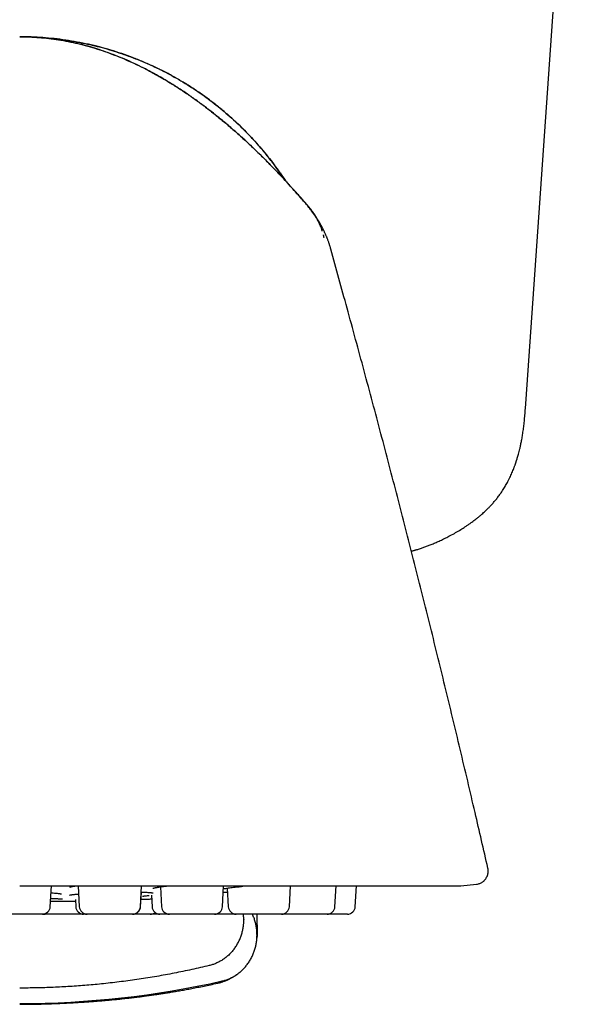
# Model space of a CAD drawing. Header units: millimetres. Extents: x 8 to 692, y 12 to 803.
# Tile 5 of 65: x 393 to 414, y 288 to 326. Entities that reach past the tile are written whole.
import ezdxf

# ---------------------------------------------------------------- set-up
doc = ezdxf.new("R2010")
doc.units = ezdxf.units.MM

msp = doc.modelspace()

# ---------------------------------------------------------------- linework, layer by layer
at = {"color": 7, "linetype": 'Continuous', "lineweight": 30}
for p, q in [((411.86, 310.83), (413.98, 341.15)), ((392.681, 324.939), (392.722, 324.938)), ((392.722, 324.938), (392.706, 324.939)), ((392.722, 324.939), (392.722, 324.939)), ((403.819, 318.245), (403.8, 318.271)), ((410.435, 293.385), (410.435, 293.386)), ((392.681, 292.712), (409.379, 292.712)), ((393.84, 291.923), (393.881, 292.712)), ((394.9, 292.712), (394.942, 291.923)), ((397.259, 291.923), (397.3, 292.712)), ((398.018, 292.676), (398.057, 291.923)), ((400.374, 291.923), (400.416, 292.712)), ((400.555, 292.627), (400.592, 291.923)), ((402.909, 291.923), (402.95, 292.712)), ((404.638, 291.923), (404.679, 292.712)), ((405.407, 291.923), (405.449, 292.712)), ((409.41, 292.714), (410.001, 292.776)), ((410.001, 292.776), (410.001, 292.776)), ((397.267, 291.923), (397.296, 292.476)), ((397.676, 292.359), (397.699, 291.923)), ((393.851, 292.131), (394.447, 292.131)), ((394.792, 292.194), (394.806, 291.923)), ((393.54, 291.639), (391.822, 291.639)), ((393.546, 291.639), (393.551, 291.639)), ((395.362, 291.639), (393.645, 291.639)), ((394.607, 291.639), (394.518, 291.639)), ((394.713, 291.639), (394.624, 291.639)), ((396.824, 291.639), (395.106, 291.639)), ((396.959, 291.639), (395.241, 291.639)), ((395.713, 291.639), (395.709, 291.639)), ((397.635, 291.639), (395.917, 291.639)), ((398.573, 291.639), (396.855, 291.639)), ((396.871, 291.639), (396.867, 291.639)), ((399.717, 291.639), (397.999, 291.639)), ((400.075, 291.639), (398.357, 291.639)), ((401.242, 291.639), (399.524, 291.639)), ((401.43, 291.639), (399.712, 291.639)), ((402.609, 291.639), (400.891, 291.639)), ((401.681, 291.24), (401.681, 291.637)), ((403.586, 291.639), (401.868, 291.639)), ((402.615, 291.639), (402.62, 291.639)), ((404.338, 291.639), (402.62, 291.639)), ((404.849, 291.639), (403.131, 291.639)), ((405.108, 291.639), (403.39, 291.639)), ((401.18, 291.449), (401.181, 291.431)), ((401.681, 291.24), (401.681, 291.219)), ((401.681, 291.219), (401.681, 290.835)), ((401.679, 290.793), (401.68, 290.786)), ((401.681, 290.818), (401.681, 290.865)), ((401.681, 290.848), (401.681, 290.789)), ((401.681, 290.783), (401.681, 290.789)), ((401.681, 290.751), (401.681, 290.783)), ((401.681, 290.751), (401.681, 290.75))]:
    msp.add_line(p, q, dxfattribs=at)
at = {"color": 7, "linetype": 'Continuous', "lineweight": 30, "flags": 128}
for points in [[(392.706, 324.939), (392.693, 324.939), (392.683, 324.939)], [(393.592, 291.644), (393.607, 291.641), (393.645, 291.639)]]:
    msp.add_lwpolyline(points, dxfattribs=at)
at = {"color": 7, "linetype": 'Continuous', "lineweight": 30}
for centre, radius, start, end in [((409.379, 293.012), 0.3, 270, 276), ((393.54, 291.939), 0.3, 270, 357), ((394.447, 293.131), 1, 270, 270.7841), ((392.682, 422.119), 130, 270.78415, 270.93136), ((395.106, 291.939), 0.3, 183, 270), ((395.241, 291.939), 0.3, 183, 270), ((396.959, 291.939), 0.3, 270, 357), ((396.968, 291.939), 0.3, 270, 357), ((397.999, 291.939), 0.3, 183, 270), ((398.357, 291.939), 0.3, 183, 270), ((400.075, 291.939), 0.3, 270, 357), ((400.891, 291.939), 0.3, 183, 270), ((402.609, 291.939), 0.3, 270, 357), ((404.338, 291.939), 0.3, 270, 357), ((405.108, 291.939), 0.3, 270, 357), ((397.635, 291.939), 0.3, 270, 307.3264), ((392.681, 323.215), 34.966, 270, 282.6947)]:
    msp.add_arc(centre, radius, start, end, dxfattribs=at)
for points, knots in [([(402.99, 319.22), (402.864, 319.359), (402.612, 319.635), (402.224, 320.041), (401.828, 320.44), (401.423, 320.831), (401.008, 321.212), (400.614, 321.557), (400.243, 321.866), (399.896, 322.142), (399.542, 322.409), (399.182, 322.669), (398.814, 322.918), (398.458, 323.147), (398.114, 323.354), (397.783, 323.541), (397.448, 323.719), (397.106, 323.888), (396.76, 324.047), (396.409, 324.194), (396.052, 324.33), (395.704, 324.45), (395.364, 324.554), (395.033, 324.644), (394.7, 324.722), (394.364, 324.789), (394.027, 324.844), (393.691, 324.886), (393.355, 324.916), (393.018, 324.935), (392.794, 324.938), (392.681, 324.939)], [0, 0, 0, 0, 0.046664, 0.093332, 0.14001, 0.186698, 0.233383, 0.280054, 0.316715, 0.353368, 0.390018, 0.426674, 0.463338, 0.500005, 0.531255, 0.562506, 0.59376, 0.625013, 0.656263, 0.687509, 0.718759, 0.750013, 0.778015, 0.806013, 0.834009, 0.862004, 0.890003, 0.917503, 0.945003, 0.972501, 1, 1, 1, 1]), ([(392.73, 324.939), (392.731, 324.939), (392.736, 324.939), (392.747, 324.939), (392.762, 324.939), (392.778, 324.938), (392.796, 324.938), (392.816, 324.938), (392.836, 324.938), (392.859, 324.937), (392.881, 324.937), (392.902, 324.936), (392.922, 324.936), (392.941, 324.935), (392.959, 324.935), (392.976, 324.934), (392.993, 324.934), (393.011, 324.933), (393.028, 324.932), (393.039, 324.932), (393.043, 324.932)], [0, 0, 0, 0, 0.041027, 0.171744, 0.29248, 0.403264, 0.504133, 0.593597, 0.673606, 0.744249, 0.805655, 0.846144, 0.881573, 0.912133, 0.932039, 0.949567, 0.964997, 0.97874, 0.991374, 1, 1, 1, 1]), ([(392.73, 324.938), (392.837, 324.937), (393.066, 324.934), (393.419, 324.912), (393.787, 324.876), (394.156, 324.825), (394.524, 324.759), (394.893, 324.679), (395.261, 324.584), (395.63, 324.474), (395.998, 324.35), (396.367, 324.211), (396.735, 324.058), (397.103, 323.89), (397.472, 323.708), (397.837, 323.512), (398.2, 323.304), (398.561, 323.082), (398.922, 322.847), (399.283, 322.598), (399.643, 322.335), (400.004, 322.057), (400.364, 321.766), (400.731, 321.456), (401.103, 321.126), (401.481, 320.776), (401.858, 320.41), (402.236, 320.029), (402.611, 319.637), (402.856, 319.367), (402.978, 319.233)], [0, 0, 0, 0, 0.0264559, 0.0570134, 0.0876639, 0.1184545, 0.1494315, 0.1806408, 0.2121267, 0.2439329, 0.2761014, 0.308673, 0.341687, 0.375181, 0.4091911, 0.4437518, 0.4781872, 0.5132124, 0.5488554, 0.5851426, 0.6220993, 0.6597493, 0.6981151, 0.737218, 0.7789952, 0.8216253, 0.8651287, 0.9095246, 0.9548313, 1, 1, 1, 1]), ([(402.732, 319.502), (402.715, 319.527), (402.621, 319.676), (402.435, 319.94), (402.174, 320.291), (401.899, 320.632), (401.612, 320.963), (401.313, 321.283), (401.003, 321.592), (400.682, 321.889), (400.35, 322.174), (400.008, 322.448), (399.656, 322.708), (399.295, 322.956), (398.926, 323.19), (398.548, 323.411), (398.162, 323.618), (397.769, 323.81), (397.369, 323.988), (396.963, 324.152), (396.551, 324.301), (396.134, 324.434), (395.713, 324.553), (395.287, 324.655), (394.858, 324.742), (394.426, 324.814), (393.992, 324.87), (393.556, 324.909), (393.227, 324.93), (393.044, 324.933), (393.007, 324.933)], [0, 0, 0, 0, 0.0078911, 0.0456812, 0.0834716, 0.1212615, 0.1590504, 0.1968382, 0.2346251, 0.2724121, 0.3101991, 0.3479861, 0.3857726, 0.4235584, 0.4613433, 0.4991279, 0.5369127, 0.574698, 0.6124837, 0.6502695, 0.6880553, 0.725841, 0.7636273, 0.8014147, 0.8392034, 0.876993, 0.914783, 0.952573, 0.9903624, 1, 1, 1, 1]), ([(393.261, 324.921), (393.323, 324.919), (393.64, 324.91), (394.21, 324.847), (394.966, 324.728), (395.714, 324.558), (396.448, 324.341), (397.168, 324.077), (397.869, 323.769), (398.549, 323.416), (399.206, 323.021), (399.836, 322.585), (400.437, 322.109), (401.006, 321.596), (401.542, 321.049), (402.04, 320.466), (402.431, 319.958), (402.641, 319.633), (402.712, 319.524)], [0, 0, 0, 0, 0.0164748, 0.0842532, 0.1520311, 0.2198058, 0.2875771, 0.355348, 0.4231188, 0.4908883, 0.5586572, 0.6264283, 0.6942012, 0.7619742, 0.8297476, 0.8975244, 0.9653035, 1, 1, 1, 1]), ([(402.823, 319.402), (402.822, 319.404), (402.818, 319.409), (402.812, 319.419), (402.803, 319.432), (402.794, 319.445), (402.786, 319.457), (402.778, 319.469), (402.769, 319.482), (402.76, 319.495), (402.749, 319.511), (402.738, 319.527), (402.725, 319.545), (402.712, 319.564), (402.699, 319.582), (402.686, 319.601), (402.669, 319.625), (402.652, 319.649), (402.636, 319.671), (402.623, 319.691), (402.607, 319.713), (402.595, 319.73), (402.584, 319.744), (402.576, 319.755), (402.571, 319.763), (402.567, 319.767), (402.565, 319.769), (402.566, 319.769), (402.566, 319.768)], [0, 0, 0, 0, 0.041848, 0.121004, 0.196872, 0.269454, 0.324179, 0.376879, 0.427554, 0.475727, 0.521003, 0.563393, 0.602911, 0.63957, 0.666383, 0.692494, 0.721059, 0.752315, 0.770318, 0.789112, 0.808959, 0.831625, 0.857536, 0.886772, 0.917432, 0.95113, 0.98789, 1, 1, 1, 1]), ([(402.566, 319.768), (402.566, 319.767), (402.567, 319.765), (402.571, 319.758), (402.577, 319.749), (402.585, 319.737), (402.594, 319.722), (402.603, 319.708), (402.612, 319.694), (402.619, 319.682), (402.627, 319.671), (402.634, 319.659), (402.641, 319.649), (402.647, 319.639), (402.653, 319.629), (402.66, 319.619), (402.666, 319.609), (402.671, 319.6), (402.677, 319.592), (402.682, 319.585), (402.686, 319.578), (402.69, 319.572), (402.692, 319.568), (402.694, 319.566), (402.694, 319.565), (402.695, 319.563), (402.697, 319.561), (402.7, 319.557), (402.704, 319.551), (402.709, 319.543), (402.715, 319.534), (402.722, 319.523), (402.73, 319.51), (402.738, 319.498), (402.743, 319.49), (402.746, 319.486)], [0, 0, 0, 0, 0.063275, 0.131129, 0.203577, 0.280628, 0.36229, 0.448569, 0.499016, 0.550888, 0.601101, 0.647622, 0.690451, 0.72959, 0.76504, 0.800657, 0.831569, 0.857779, 0.879294, 0.896126, 0.9083, 0.915888, 0.918055, 0.918795, 0.919103, 0.919388, 0.92056, 0.921961, 0.925787, 0.931245, 0.938447, 0.950844, 0.966481, 0.985382, 1, 1, 1, 1]), ([(404.332, 317.319), (404.326, 317.333), (404.306, 317.382), (404.271, 317.464), (404.226, 317.561), (404.184, 317.648), (404.144, 317.724), (404.108, 317.79), (404.076, 317.846), (404.048, 317.893), (404.022, 317.936), (403.997, 317.976), (403.974, 318.013), (403.951, 318.047), (403.927, 318.085), (403.896, 318.131), (403.859, 318.184), (403.814, 318.246), (403.763, 318.315), (403.707, 318.389), (403.654, 318.457), (403.603, 318.521), (403.556, 318.579), (403.51, 318.634), (403.464, 318.689), (403.42, 318.739), (403.381, 318.785), (403.347, 318.824), (403.318, 318.857), (403.294, 318.884), (403.274, 318.906), (403.251, 318.932), (403.224, 318.962), (403.196, 318.994), (403.172, 319.02), (403.152, 319.042), (403.136, 319.059), (403.123, 319.074), (403.112, 319.086), (403.102, 319.097), (403.094, 319.106), (403.084, 319.116), (403.071, 319.13), (403.057, 319.146), (403.041, 319.163), (403.024, 319.182), (403.007, 319.201), (402.995, 319.214), (402.99, 319.22), (402.99, 319.22)], [0, 0, 0, 0, 0.0188546, 0.0683056, 0.1127129, 0.1521306, 0.1866171, 0.2162293, 0.2410267, 0.2610816, 0.2765061, 0.2933562, 0.3075461, 0.3194036, 0.3333894, 0.35105, 0.3723902, 0.3955734, 0.4228123, 0.4506478, 0.4794505, 0.5018889, 0.5251743, 0.5488757, 0.5704938, 0.5918812, 0.6103452, 0.6259791, 0.6389334, 0.6499167, 0.6592279, 0.6677499, 0.6813353, 0.6954106, 0.7116504, 0.7311762, 0.7496171, 0.7707832, 0.7948078, 0.8217821, 0.8515708, 0.8865938, 0.916852, 0.9424383, 0.9635084, 0.980342, 0.9934874, 0.9990232, 1, 1, 1, 1]), ([(402.991, 319.218), (402.994, 319.216), (403.001, 319.207), (403.01, 319.197), (403.017, 319.19), (403.019, 319.188)], [0, 0, 0, 0, 0.249259, 0.841095, 1, 1, 1, 1]), ([(403.527, 318.609), (403.476, 318.669), (403.362, 318.802), (403.184, 319.003), (403.057, 319.145), (402.994, 319.216)], [0, 0, 0, 0, 0.292453, 0.648803, 1, 1, 1, 1]), ([(403.033, 319.172), (403.033, 319.172), (403.035, 319.17), (403.037, 319.168), (403.038, 319.166), (403.041, 319.163), (403.044, 319.159), (403.049, 319.154), (403.055, 319.148), (403.062, 319.14), (403.07, 319.131), (403.078, 319.122), (403.085, 319.113), (403.092, 319.106), (403.097, 319.1), (403.102, 319.095), (403.103, 319.093), (403.104, 319.092)], [0, 0, 0, 0, 0.115509, 0.229355, 0.341218, 0.445862, 0.541461, 0.644264, 0.734111, 0.811067, 0.875236, 0.926801, 0.952784, 0.974141, 0.991169, 0.995981, 1, 1, 1, 1]), ([(403.122, 319.073), (403.132, 319.061), (403.162, 319.027), (403.215, 318.968), (403.257, 318.92), (403.28, 318.894), (403.28, 318.894)], [0, 0, 0, 0, 0.195501, 0.567625, 0.994692, 1, 1, 1, 1]), ([(403.951, 318.047), (403.952, 318.047), (403.953, 318.046), (403.949, 318.054), (403.942, 318.067), (403.934, 318.082), (403.926, 318.096), (403.917, 318.111), (403.907, 318.127), (403.897, 318.143), (403.887, 318.159), (403.875, 318.176), (403.863, 318.194), (403.851, 318.213), (403.838, 318.232), (403.823, 318.253), (403.808, 318.275), (403.793, 318.296), (403.772, 318.324), (403.745, 318.361), (403.71, 318.407), (403.668, 318.459), (403.623, 318.515), (403.573, 318.574), (403.522, 318.633), (403.457, 318.708), (403.377, 318.797), (403.292, 318.889), (403.222, 318.966), (403.183, 319.008), (403.165, 319.027)], [0, 0, 0, 0, 0.030349, 0.104299, 0.182894, 0.234393, 0.283813, 0.328587, 0.368747, 0.40434, 0.435436, 0.462144, 0.484637, 0.503209, 0.51838, 0.531092, 0.542205, 0.55432, 0.567905, 0.589627, 0.618638, 0.647692, 0.681645, 0.71857, 0.754717, 0.789973, 0.856547, 0.919452, 0.964319, 1, 1, 1, 1]), ([(403.769, 318.313), (403.769, 318.313), (403.769, 318.313), (403.77, 318.312), (403.771, 318.311), (403.774, 318.307), (403.779, 318.299), (403.789, 318.286), (403.803, 318.267), (403.813, 318.253), (403.819, 318.245)], [0, 0, 0, 0, 0.002127, 0.006433, 0.024434, 0.089408, 0.193281, 0.392494, 0.661312, 1, 1, 1, 1]), ([(403.819, 318.245), (403.824, 318.237), (403.835, 318.222), (403.849, 318.202), (403.86, 318.187), (403.867, 318.176), (403.872, 318.169), (403.875, 318.165), (403.876, 318.162), (403.877, 318.161), (403.877, 318.161), (403.877, 318.161), (403.877, 318.161), (403.877, 318.161), (403.877, 318.161), (403.877, 318.161), (403.877, 318.161), (403.877, 318.161)], [0, 0, 0, 0, 0.302805, 0.55091, 0.744133, 0.852958, 0.930827, 0.977805, 0.989855, 0.993166, 0.994245, 0.994686, 0.995094, 0.995504, 0.995951, 0.997049, 1, 1, 1, 1]), ([(404.157, 317.558), (404.153, 317.573), (404.136, 317.633), (404.097, 317.737), (404.035, 317.883), (403.961, 318.026), (403.899, 318.12), (403.872, 318.162)], [0, 0, 0, 0, 0.066928, 0.280883, 0.493716, 0.776275, 1, 1, 1, 1]), ([(404.004, 317.955), (404.004, 317.955), (404.004, 317.955), (404.004, 317.954), (404.005, 317.954), (404.005, 317.953), (404.005, 317.952), (404.006, 317.951), (404.006, 317.95), (404.007, 317.949), (404.007, 317.948), (404.008, 317.947), (404.008, 317.947), (404.008, 317.947), (404.008, 317.947), (404.008, 317.947), (404.008, 317.947), (404.008, 317.946), (404.008, 317.946), (404.008, 317.946), (404.008, 317.946), (404.009, 317.945), (404.009, 317.944), (404.01, 317.943), (404.011, 317.941), (404.012, 317.939), (404.014, 317.936), (404.016, 317.933), (404.019, 317.93), (404.021, 317.927), (404.022, 317.925), (404.022, 317.924)], [0, 0, 0, 0, 0.127574, 0.219127, 0.297268, 0.362005, 0.401765, 0.433995, 0.458702, 0.475906, 0.48567, 0.486987, 0.487893, 0.488221, 0.488365, 0.488501, 0.488635, 0.488775, 0.48909, 0.48948, 0.489963, 0.492036, 0.495116, 0.508405, 0.537775, 0.580528, 0.636688, 0.741147, 0.85724, 0.96671, 1, 1, 1, 1]), ([(404.192, 317.427), (404.193, 317.421), (404.195, 317.411), (404.201, 317.381), (404.206, 317.35), (404.21, 317.325), (404.211, 317.319)], [0, 0, 0, 0, 0.307788, 0.607197, 0.900042, 1, 1, 1, 1]), ([(404.482, 316.875), (404.476, 316.898), (404.466, 316.933), (404.452, 316.98), (404.441, 317.015), (404.43, 317.049), (404.42, 317.082), (404.409, 317.115), (404.396, 317.154), (404.38, 317.197), (404.363, 317.244), (404.347, 317.285), (404.338, 317.309), (404.333, 317.319)], [0, 0, 0, 0, 0.125476, 0.184037, 0.240264, 0.295472, 0.35192, 0.412453, 0.478899, 0.598978, 0.735724, 0.886854, 1, 1, 1, 1]), ([(410.436, 293.386), (410.276, 294.089), (409.931, 295.594), (409.388, 297.898), (408.811, 300.299), (408.222, 302.697), (407.621, 305.093), (407.008, 307.485), (406.383, 309.875), (405.746, 312.261), (405.112, 314.595), (404.683, 316.133), (404.476, 316.877)], [0, 0, 0, 0, 0.089256, 0.191164, 0.293067, 0.394967, 0.496862, 0.598754, 0.700641, 0.802525, 0.904405, 1, 1, 1, 1]), ([(407.536, 305.417), (407.546, 305.42), (407.57, 305.426), (407.605, 305.435), (407.641, 305.445), (407.677, 305.455), (407.723, 305.468), (407.779, 305.485), (407.844, 305.506), (407.934, 305.536), (408.046, 305.576), (408.183, 305.627), (408.326, 305.685), (408.477, 305.749), (408.635, 305.82), (408.797, 305.897), (408.975, 305.987), (409.164, 306.089), (409.358, 306.202), (409.517, 306.301), (409.643, 306.385), (409.739, 306.452), (409.828, 306.515), (409.907, 306.574), (409.974, 306.626), (410.031, 306.671), (410.081, 306.712), (410.13, 306.753), (410.184, 306.799), (410.244, 306.852), (410.311, 306.912), (410.383, 306.98), (410.462, 307.058), (410.546, 307.145), (410.635, 307.243), (410.727, 307.351), (410.819, 307.468), (410.917, 307.602), (411.016, 307.749), (411.111, 307.907), (411.186, 308.043), (411.245, 308.158), (411.29, 308.251), (411.331, 308.342), (411.37, 308.431), (411.404, 308.516), (411.432, 308.587), (411.452, 308.643), (411.467, 308.683), (411.479, 308.718), (411.489, 308.746), (411.497, 308.768), (411.503, 308.789), (411.511, 308.813), (411.522, 308.846), (411.537, 308.892), (411.555, 308.95), (411.576, 309.02), (411.599, 309.103), (411.624, 309.197), (411.65, 309.305), (411.679, 309.432), (411.709, 309.579), (411.74, 309.748), (411.769, 309.934), (411.797, 310.135), (411.821, 310.353), (411.843, 310.586), (411.855, 310.746), (411.861, 310.829)], [0, 0, 0, 0, 0.0045711, 0.0110918, 0.0152477, 0.020258, 0.0267048, 0.0346494, 0.0441437, 0.0544018, 0.0727677, 0.0921862, 0.1127324, 0.1344842, 0.1574971, 0.1817313, 0.2060512, 0.2371044, 0.2670815, 0.2957636, 0.3119919, 0.3276853, 0.3425433, 0.3556475, 0.3671, 0.3766377, 0.3844736, 0.392849, 0.4023549, 0.4128614, 0.424731, 0.4379642, 0.4525443, 0.4687509, 0.4863028, 0.5051504, 0.5252704, 0.5457258, 0.5713989, 0.5958596, 0.6191489, 0.6333743, 0.6471436, 0.6604622, 0.6733328, 0.6857461, 0.6970919, 0.7036638, 0.7093753, 0.7142282, 0.7182237, 0.721363, 0.7236701, 0.726719, 0.7314303, 0.7378147, 0.7458699, 0.7555932, 0.7669818, 0.7800324, 0.7947414, 0.8111044, 0.8318224, 0.8546802, 0.8796584, 0.9067282, 0.9358499, 0.9669785, 1, 1, 1, 1]), ([(410.001, 292.777), (410.016, 292.779), (410.052, 292.783), (410.106, 292.797), (410.159, 292.818), (410.206, 292.843), (410.244, 292.869), (410.276, 292.894), (410.302, 292.918), (410.329, 292.946), (410.36, 292.985), (410.394, 293.041), (410.422, 293.105), (410.441, 293.173), (410.45, 293.242), (410.45, 293.315), (410.441, 293.364), (410.436, 293.389)], [0, 0, 0, 0, 0.055151, 0.128039, 0.195995, 0.257902, 0.312885, 0.360311, 0.399761, 0.436618, 0.498623, 0.575496, 0.666349, 0.742667, 0.82473, 0.911073, 1, 1, 1, 1]), ([(394.586, 292.668), (394.586, 292.668), (394.586, 292.668), (394.59, 292.669), (394.598, 292.672), (394.609, 292.675), (394.624, 292.679), (394.643, 292.683), (394.665, 292.688), (394.689, 292.693), (394.717, 292.698), (394.751, 292.704), (394.785, 292.709), (394.808, 292.713), (394.817, 292.714)], [0, 0, 0, 0, 0.018212, 0.111737, 0.207711, 0.294672, 0.372391, 0.472686, 0.561389, 0.640578, 0.726004, 0.82469, 0.936675, 1, 1, 1, 1]), ([(397.736, 292.622), (397.736, 292.622), (397.736, 292.622), (397.74, 292.623), (397.747, 292.625), (397.759, 292.629), (397.777, 292.633), (397.798, 292.638), (397.818, 292.643), (397.838, 292.647), (397.861, 292.651), (397.891, 292.657), (397.93, 292.663), (397.978, 292.671), (398.036, 292.679), (398.102, 292.688), (398.174, 292.697), (398.247, 292.706), (398.298, 292.711), (398.323, 292.714)], [0, 0, 0, 0, 0.022864, 0.070356, 0.119709, 0.170203, 0.231796, 0.286575, 0.331771, 0.36781, 0.404947, 0.458796, 0.520918, 0.591336, 0.670077, 0.756068, 0.840688, 0.922082, 1, 1, 1, 1]), ([(400.41, 292.604), (400.422, 292.606), (400.45, 292.611), (400.503, 292.619), (400.568, 292.629), (400.648, 292.64), (400.741, 292.652), (400.845, 292.665), (400.949, 292.676), (401.048, 292.687), (401.114, 292.694), (401.146, 292.697)], [0, 0, 0, 0, 0.076983, 0.177225, 0.287283, 0.397579, 0.536887, 0.667312, 0.788804, 0.901334, 1, 1, 1, 1]), ([(393.856, 292.239), (393.86, 292.239), (393.893, 292.238), (393.947, 292.236), (394.017, 292.233), (394.083, 292.23), (394.144, 292.226), (394.197, 292.223), (394.234, 292.22), (394.26, 292.218), (394.278, 292.216), (394.293, 292.214), (394.294, 292.213), (394.295, 292.213)], [0, 0, 0, 0, 0.016655, 0.131083, 0.241826, 0.347283, 0.479658, 0.601992, 0.714209, 0.791837, 0.863908, 0.931298, 1, 1, 1, 1]), ([(393.867, 292.449), (393.871, 292.449), (393.902, 292.447), (393.96, 292.443), (394.037, 292.437), (394.105, 292.431), (394.159, 292.425), (394.199, 292.419), (394.229, 292.415), (394.249, 292.411), (394.262, 292.408), (394.267, 292.407), (394.269, 292.406), (394.268, 292.406), (394.268, 292.406)], [0, 0, 0, 0, 0.017353, 0.132955, 0.277928, 0.410697, 0.531194, 0.63886, 0.733774, 0.816278, 0.877554, 0.9432, 0.989386, 1, 1, 1, 1]), ([(394.566, 292.361), (394.566, 292.361), (394.565, 292.36), (394.574, 292.363), (394.588, 292.366), (394.603, 292.369), (394.617, 292.371), (394.633, 292.374), (394.653, 292.377), (394.678, 292.38), (394.712, 292.385), (394.757, 292.39), (394.81, 292.396), (394.863, 292.401), (394.902, 292.405), (394.916, 292.406)], [0, 0, 0, 0, 0.042043, 0.136607, 0.224377, 0.28394, 0.333887, 0.383272, 0.439806, 0.503482, 0.593107, 0.69387, 0.805765, 0.923924, 1, 1, 1, 1]), ([(397.288, 292.476), (397.303, 292.475), (397.352, 292.474), (397.426, 292.471), (397.505, 292.468), (397.571, 292.464), (397.626, 292.46), (397.669, 292.456), (397.697, 292.453), (397.716, 292.451), (397.727, 292.449), (397.737, 292.447), (397.743, 292.446), (397.746, 292.445), (397.746, 292.446), (397.745, 292.446)], [0, 0, 0, 0, 0.061716, 0.194634, 0.320404, 0.439003, 0.550426, 0.653742, 0.747243, 0.798638, 0.846527, 0.890932, 0.934075, 0.983783, 1, 1, 1, 1]), ([(397.339, 292.317), (397.338, 292.317), (397.338, 292.317), (397.347, 292.319), (397.365, 292.322), (397.39, 292.326), (397.422, 292.331), (397.465, 292.336), (397.518, 292.343), (397.564, 292.347), (397.585, 292.35)], [0, 0, 0, 0, 0.054299, 0.159783, 0.276497, 0.400118, 0.528929, 0.662876, 0.849432, 1, 1, 1, 1]), ([(400.403, 292.478), (400.414, 292.478), (400.443, 292.478), (400.479, 292.476), (400.511, 292.474), (400.532, 292.473), (400.546, 292.471), (400.545, 292.471), (400.545, 292.471)], [0, 0, 0, 0, 0.133021, 0.361636, 0.568946, 0.755257, 0.921036, 1, 1, 1, 1]), ([(397.282, 292.202), (397.287, 292.202), (397.346, 292.204), (397.454, 292.208), (397.583, 292.213), (397.657, 292.215), (397.684, 292.216)], [0, 0, 0, 0, 0.03668, 0.410572, 0.787538, 1, 1, 1, 1]), ([(394.499, 291.639), (394.469, 291.639), (394.413, 291.639), (394.329, 291.639), (394.249, 291.639), (394.17, 291.639), (394.091, 291.639), (394.013, 291.639), (393.938, 291.639), (393.867, 291.639), (393.802, 291.639), (393.743, 291.639), (393.697, 291.639), (393.661, 291.639), (393.634, 291.639), (393.604, 291.639), (393.576, 291.639), (393.555, 291.639), (393.552, 291.639), (393.551, 291.639)], [0, 0, 0, 0, 0.061939, 0.118337, 0.174319, 0.230394, 0.287067, 0.348231, 0.408842, 0.469546, 0.530987, 0.592151, 0.652762, 0.693191, 0.733853, 0.774937, 0.849995, 0.924615, 1, 1, 1, 1]), ([(395.269, 291.639), (395.269, 291.639), (395.268, 291.639), (395.26, 291.639), (395.248, 291.639), (395.231, 291.639), (395.207, 291.639), (395.174, 291.639), (395.13, 291.639), (395.078, 291.639), (395.019, 291.639), (394.954, 291.639), (394.906, 291.639), (394.882, 291.639)], [0, 0, 0, 0, 0.076552, 0.152499, 0.228275, 0.30432, 0.381068, 0.484587, 0.587169, 0.68991, 0.793898, 0.897417, 1, 1, 1, 1]), ([(396.968, 291.639), (396.968, 291.639), (396.967, 291.639), (396.963, 291.639), (396.961, 291.639)], [0, 0, 0, 0, 0.646469, 1, 1, 1, 1]), ([(401.181, 291.449), (401.181, 291.456), (401.181, 291.47), (401.179, 291.493), (401.177, 291.515), (401.175, 291.538), (401.172, 291.561), (401.17, 291.582), (401.167, 291.602), (401.165, 291.62), (401.164, 291.633), (401.163, 291.639), (401.163, 291.639)], [0, 0, 0, 0, 0.196052, 0.370286, 0.522696, 0.653496, 0.763249, 0.853143, 0.90895, 0.956712, 0.999312, 1, 1, 1, 1]), ([(401.681, 290.848), (401.68, 290.895), (401.678, 290.99), (401.661, 291.134), (401.633, 291.279), (401.593, 291.424), (401.55, 291.544), (401.517, 291.615), (401.505, 291.639)], [0, 0, 0, 0, 0.173041, 0.35025, 0.531054, 0.714799, 0.900768, 1, 1, 1, 1]), ([(400.812, 290.315), (400.842, 290.356), (400.901, 290.44), (400.977, 290.574), (401.041, 290.713), (401.093, 290.855), (401.133, 291), (401.161, 291.145), (401.178, 291.289), (401.18, 291.384), (401.181, 291.431)], [0, 0, 0, 0, 0.128371, 0.256828, 0.38483, 0.511835, 0.637322, 0.7608, 0.881824, 1, 1, 1, 1]), ([(401.312, 289.732), (401.342, 289.773), (401.401, 289.857), (401.477, 289.991), (401.541, 290.129), (401.593, 290.272), (401.633, 290.417), (401.661, 290.562), (401.678, 290.705), (401.68, 290.801), (401.681, 290.848)], [0, 0, 0, 0, 0.128371, 0.256828, 0.38483, 0.511835, 0.637322, 0.7608, 0.881824, 1, 1, 1, 1]), ([(401.672, 290.67), (401.672, 290.671), (401.677, 290.698), (401.679, 290.725), (401.681, 290.75)], [0, 0, 0, 0, 0.055156, 1, 1, 1, 1]), ([(400.812, 290.315), (400.78, 290.275), (400.717, 290.195), (400.61, 290.088), (400.497, 289.99), (400.377, 289.905), (400.252, 289.831), (400.125, 289.771), (399.996, 289.721), (399.908, 289.698), (399.865, 289.686)], [0, 0, 0, 0, 0.131904, 0.262655, 0.391776, 0.518841, 0.643479, 0.765379, 0.884286, 1, 1, 1, 1]), ([(399.865, 289.686), (399.645, 289.635), (399.206, 289.532), (398.542, 289.397), (397.876, 289.274), (397.207, 289.167), (396.536, 289.075), (395.876, 288.998), (395.228, 288.937), (394.591, 288.891), (393.955, 288.858), (393.318, 288.838), (392.893, 288.835), (392.681, 288.834)], [0, 0, 0, 0, 0.093349, 0.18674, 0.280158, 0.373587, 0.46701, 0.560413, 0.648446, 0.736434, 0.824365, 0.912224, 1, 1, 1, 1]), ([(400.365, 289.103), (400.408, 289.115), (400.496, 289.138), (400.625, 289.187), (400.752, 289.248), (400.877, 289.322), (400.997, 289.407), (401.11, 289.504), (401.217, 289.612), (401.28, 289.692), (401.312, 289.732)], [0, 0, 0, 0, 0.115714, 0.234621, 0.356521, 0.481159, 0.608224, 0.737345, 0.868096, 1, 1, 1, 1]), ([(400.197, 289.021), (400.21, 289.025), (400.236, 289.031), (400.271, 289.041), (400.302, 289.05), (400.328, 289.058), (400.35, 289.065), (400.367, 289.071), (400.391, 289.079), (400.425, 289.091), (400.463, 289.105), (400.497, 289.119), (400.523, 289.13), (400.547, 289.14), (400.572, 289.15), (400.599, 289.163), (400.632, 289.178), (400.669, 289.197), (400.712, 289.22), (400.759, 289.246), (400.805, 289.274), (400.85, 289.302), (400.884, 289.325), (400.912, 289.345), (400.933, 289.36), (400.953, 289.374), (400.975, 289.391), (400.997, 289.409), (401.022, 289.429), (401.052, 289.454), (401.081, 289.48), (401.099, 289.497), (401.107, 289.505)], [0, 0, 0, 0, 0.048789, 0.091803, 0.129076, 0.160641, 0.186525, 0.206753, 0.222975, 0.269826, 0.320858, 0.355556, 0.384847, 0.408772, 0.433683, 0.465028, 0.499067, 0.538895, 0.585255, 0.636492, 0.686057, 0.733259, 0.777843, 0.798577, 0.817587, 0.834957, 0.850975, 0.869839, 0.893424, 0.927374, 0.967973, 1, 1, 1, 1]), ([(401.109, 289.506), (401.113, 289.509), (401.13, 289.525), (401.145, 289.541), (401.158, 289.553)], [0, 0, 0, 0, 0.192192, 1, 1, 1, 1]), ([(394.185, 288.254), (394.189, 288.255), (394.198, 288.255), (394.215, 288.256), (394.233, 288.257), (394.254, 288.258), (394.277, 288.259), (394.301, 288.26), (394.326, 288.261), (394.353, 288.262), (394.382, 288.264), (394.418, 288.265), (394.464, 288.267), (394.521, 288.27), (394.59, 288.274), (394.666, 288.278), (394.746, 288.282), (394.826, 288.287), (394.901, 288.291), (394.969, 288.295), (395.028, 288.299), (395.08, 288.302), (395.125, 288.305), (395.162, 288.307), (395.193, 288.309), (395.22, 288.311), (395.246, 288.313), (395.273, 288.315), (395.312, 288.317), (395.367, 288.321), (395.44, 288.326), (395.526, 288.333), (395.626, 288.341), (395.739, 288.35), (395.859, 288.36), (395.984, 288.371), (396.15, 288.386), (396.361, 288.406), (396.563, 288.427), (396.719, 288.445), (396.82, 288.456), (396.913, 288.467), (396.99, 288.476), (397.052, 288.484), (397.102, 288.49), (397.143, 288.495), (397.175, 288.499), (397.197, 288.502), (397.215, 288.504), (397.235, 288.506), (397.264, 288.51), (397.308, 288.516), (397.368, 288.524), (397.447, 288.534), (397.542, 288.547), (397.653, 288.563), (397.779, 288.581), (397.921, 288.601), (398.078, 288.625), (398.244, 288.651), (398.418, 288.679), (398.598, 288.709), (398.791, 288.743), (398.996, 288.779), (399.211, 288.819), (399.438, 288.863), (399.675, 288.91), (399.923, 288.961), (400.093, 288.998), (400.179, 289.017)], [0, 0, 0, 0, 0.020194, 0.038056, 0.05361, 0.06689, 0.077955, 0.086906, 0.093936, 0.097956, 0.102535, 0.108653, 0.116317, 0.126009, 0.137408, 0.150517, 0.163672, 0.177412, 0.189888, 0.201021, 0.210806, 0.219243, 0.226875, 0.232913, 0.237632, 0.241958, 0.24597, 0.250154, 0.254818, 0.26462, 0.276049, 0.289112, 0.304927, 0.322579, 0.341259, 0.360685, 0.380859, 0.418666, 0.458864, 0.475313, 0.491614, 0.506132, 0.518747, 0.527471, 0.534984, 0.541291, 0.546206, 0.549397, 0.55128, 0.554231, 0.558594, 0.564369, 0.573915, 0.585815, 0.600072, 0.616684, 0.635654, 0.656982, 0.680668, 0.706713, 0.732053, 0.759288, 0.788417, 0.81944, 0.852358, 0.886531, 0.92253, 0.960353, 1, 1, 1, 1]), ([(400.365, 289.103), (400.347, 289.09), (400.311, 289.064), (400.251, 289.037), (400.208, 289.022), (400.182, 289.018), (400.179, 289.017)], [0, 0, 0, 0, 0.318071, 0.637878, 0.959468, 1, 1, 1, 1]), ([(392.681, 288.218), (392.724, 288.218), (392.806, 288.218), (392.92, 288.219), (393.019, 288.22), (393.104, 288.221), (393.173, 288.222), (393.232, 288.223), (393.276, 288.224), (393.316, 288.225), (393.354, 288.225), (393.388, 288.226), (393.419, 288.227), (393.448, 288.228), (393.475, 288.228), (393.51, 288.229), (393.554, 288.231), (393.603, 288.232), (393.644, 288.233), (393.679, 288.234), (393.703, 288.235), (393.728, 288.236), (393.754, 288.237), (393.778, 288.238), (393.803, 288.239), (393.825, 288.239), (393.846, 288.24), (393.866, 288.241), (393.887, 288.242), (393.911, 288.243), (393.939, 288.244), (393.967, 288.245), (393.996, 288.246), (394.019, 288.247), (394.04, 288.248), (394.059, 288.249), (394.082, 288.25), (394.11, 288.251), (394.143, 288.252), (394.18, 288.254), (394.207, 288.255), (394.221, 288.256)], [0, 0, 0, 0, 0.050835, 0.096496, 0.136932, 0.172127, 0.202118, 0.227033, 0.25207, 0.274548, 0.295532, 0.315008, 0.332962, 0.349383, 0.364784, 0.380687, 0.416041, 0.454275, 0.493698, 0.510468, 0.529151, 0.551035, 0.576175, 0.602379, 0.625378, 0.648224, 0.666456, 0.681891, 0.70081, 0.721499, 0.745523, 0.772107, 0.796809, 0.818919, 0.833187, 0.849821, 0.870907, 0.896454, 0.926476, 0.960987, 1, 1, 1, 1]), ([(392.681, 288.22), (392.784, 288.22), (392.924, 288.221), (393.063, 288.223), (393.099, 288.224)], [0, 0, 0, 0, 0.741387, 1, 1, 1, 1]), ([(394.221, 288.256), (394.233, 288.256), (394.253, 288.257), (394.284, 288.259), (394.312, 288.26), (394.344, 288.261), (394.371, 288.263), (394.396, 288.264), (394.409, 288.265), (394.418, 288.265), (394.423, 288.265), (394.423, 288.265), (394.423, 288.265)], [0, 0, 0, 0, 0.196733, 0.350136, 0.462043, 0.54862, 0.692107, 0.752133, 0.815705, 0.888591, 0.974426, 1, 1, 1, 1])]:
    msp.add_open_spline(points, degree=3, knots=knots, dxfattribs=at)

doc.saveas('drawing.dxf')
